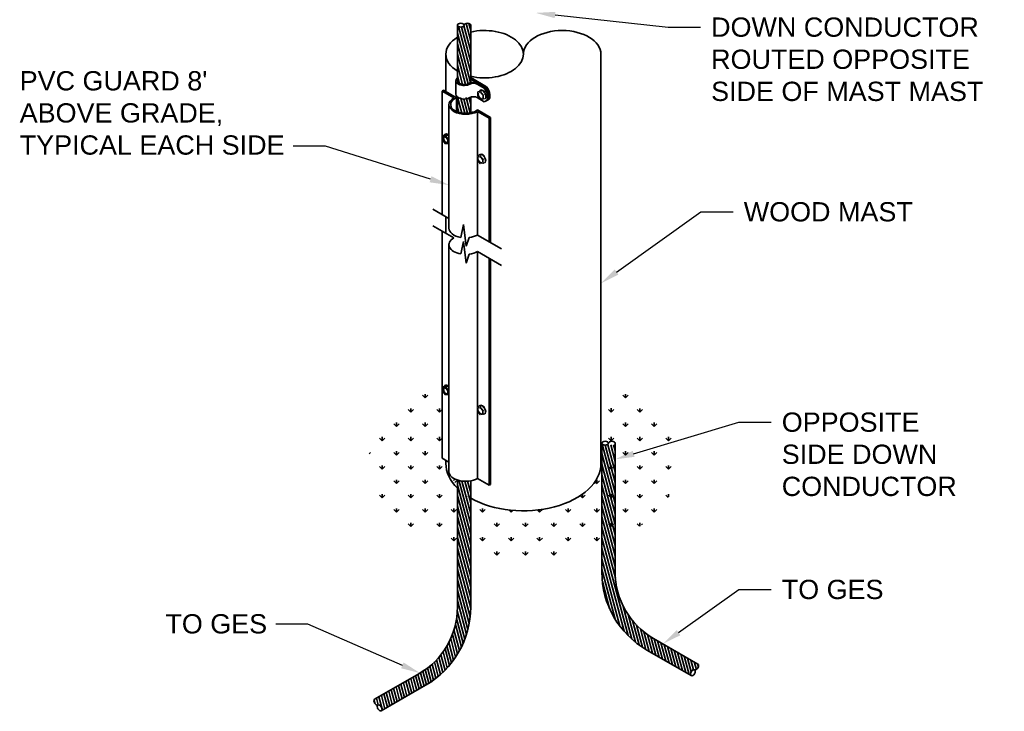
# Model space of a CAD drawing. Header units: inches. Extents: x 302 to 12790, y 497 to 13325.
# Tile 4 of 30: x 2571 to 3031, y 782 to 1105. Entities that reach past the tile are written whole.
import ezdxf
from ezdxf import colors
from ezdxf.entities.mleader import LeaderData, LeaderLine
from ezdxf.math import Vec2, Vec3

# ---------------------------------------------------------------- set-up
doc = ezdxf.new("R2010")
doc.units = ezdxf.units.IN
doc.header["$MEASUREMENT"] = 0
doc.layers.add('E-ANNO-TEXT', color=7, linetype='Continuous', lineweight=25)
doc.layers.add('E-DETL-MAST', color=253, linetype='Continuous', lineweight=35)
doc.styles.add('Style-Arial', font='arial.ttf')
pattern_1 = [(285, (67.94415552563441, 0), (1.226979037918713, 0.3287680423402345), [])]

# ---------------------------------------------------------------- blocks, each defined once
blk = doc.blocks.new('207TS HEAD')
at = {"color": 0, "linetype": 'Continuous', "lineweight": 0, "extrusion": (3.885780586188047e-16, 0.81649658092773, 0.5773502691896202)}
for p, q in [((-4359.023462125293, 518.5383585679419), (-4360.242254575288, 517.0221601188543)), ((-4359.389099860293, 516.5295910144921), (-4358.170307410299, 518.0457894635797)), ((-4359.023462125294, 518.5383585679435), (-4358.170307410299, 518.0457894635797)), ((-4357.804669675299, 518.429500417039), (-4359.023462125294, 518.5383585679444)), ((-4358.170307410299, 518.0457894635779), (-4356.951514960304, 517.936931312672)), ((-4358.111161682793, 518.7749207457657), (-4357.989282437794, 518.7045537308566)), ((-4357.8046696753, 518.4295004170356), (-4356.951514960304, 517.936931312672)), ((-4356.951514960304, 517.936931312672), (-4356.951514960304, 516.3118747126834)), ((-4360.242254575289, 517.0221601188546), (-4359.389099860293, 516.5295910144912)), ((-4360.242254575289, 517.0221601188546), (-4360.242254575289, 515.3971035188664)), ((-4360.242254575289, 515.3971035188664), (-4359.389099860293, 514.9045344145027)), ((-4360.179521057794, 515.1924172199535), (-4360.057641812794, 515.1220502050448)), ((-4359.389099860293, 514.9045344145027), (-4359.389099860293, 516.5295910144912)), ((-4358.170307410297, 514.7956762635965), (-4359.389099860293, 514.9045344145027)), ((-4356.951514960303, 516.3118747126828), (-4358.170307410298, 514.7956762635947))]:
    blk.add_line(p, q, dxfattribs=at)
at = {"color": 0, "linetype": 'Continuous', "lineweight": 0}
for centre, major_axis, ratio, start_param, end_param in [((-4359.145341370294, 516.9836689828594), (1.034179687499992, 1.791251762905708), 0.5773502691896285, 0.7853981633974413, 3.141592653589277), ((-4359.023462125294, 516.9133019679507), (1.034179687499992, 1.791251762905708), 0.5773502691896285, 0.7853981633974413, 3.519435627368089), ((-4359.145341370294, 516.9836689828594), (1.034179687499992, 1.791251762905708), 0.5773502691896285, -3.392960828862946e-14, 0.7853981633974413), ((-4359.023462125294, 516.9133019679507), (1.034179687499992, 1.791251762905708), 0.5773502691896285, 5.905342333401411, 7.068583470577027), ((-4358.292186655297, 516.4910998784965), (0.6894531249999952, 1.194167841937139), 0.5773502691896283, 3.230096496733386, 6.194681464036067)]:
    blk.add_ellipse(centre, major_axis=major_axis, ratio=ratio, start_param=start_param, end_param=end_param, dxfattribs=at)
blk.add_ellipse((-4358.170307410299, 516.4207328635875), major_axis=(0.6894531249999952, 1.194167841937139), ratio=0.5773502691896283, dxfattribs=at)

msp = doc.modelspace()

# ---------------------------------------------------------------- hatches: boundary and pattern name
at = {"layer": 'E-DETL-MAST'}
h = msp.add_hatch(dxfattribs=at)
h.set_pattern_fill('ANSI31', color=256, scale=10.16209737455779, angle=240)
h.set_pattern_definition(pattern_1)
edge = h.paths.add_edge_path()
edge.add_ellipse((2780.429160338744, 1102.896943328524), major_axis=(-1.55695328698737, -9.161396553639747e-15), ratio=0.5773502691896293, start_angle=180, end_angle=359.9999999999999)
edge.add_ellipse((2777.315253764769, 1102.896943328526), major_axis=(-1.55695328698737, 6.274692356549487e-14), ratio=0.5773502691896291, start_angle=1.1368683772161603e-13, end_angle=180, ccw=False)
edge.add_line((2775.758300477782, 1101.099128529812), (2775.758300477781, 1076.979904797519))
edge.add_ellipse((2778.87220705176, 1076.979904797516), major_axis=(-3.11390657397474, -2.039707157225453e-14), ratio=0.577350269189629, start_angle=3.305329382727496e-14, end_angle=134.9999999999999)
edge.add_ellipse((2783.275935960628, 1074.437410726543), major_axis=(-3.11390657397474, -1.40013796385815e-14), ratio=0.577350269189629, start_angle=294.4698005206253, end_angle=314.9999999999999, ccw=False)
edge.add_line((2781.986113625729, 1076.073745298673), (2781.98611362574, 1102.896943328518))
h = msp.add_hatch(dxfattribs=at)
h.set_pattern_fill('ANSI31', color=256, scale=10.16209737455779, angle=240)
h.set_pattern_definition(pattern_1)
edge = h.paths.add_edge_path()
edge.add_ellipse((2783.275935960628, 1068.081175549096), major_axis=(2.335429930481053, 9.852822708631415e-15), ratio=0.577350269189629, start_angle=123.5238979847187, end_angle=135)
edge.add_ellipse((2778.872207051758, 1070.623669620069), major_axis=(-3.892383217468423, -2.441598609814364e-14), ratio=0.5773502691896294, start_angle=36.869897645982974, end_angle=134.9999999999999, ccw=False)
edge.add_line((2775.758300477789, 1069.275308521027), (2775.758300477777, 1062.361041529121))
edge.add_ellipse((2779.606295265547, 1065.737677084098), major_axis=(-7.00086186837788, 0), ratio=0.5773502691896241, start_angle=56.65727867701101, end_angle=109.8727432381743)
edge.add_line((2781.986113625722, 1061.936425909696), (2781.986113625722, 1069.205244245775))
at = {"layer": 'E-DETL-MAST', "ltscale": 3425}
h = msp.add_hatch(dxfattribs=at)
h.set_pattern_fill('GRASS', color=256, scale=9.44946)
h.set_pattern_definition([(90, (67.94415552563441, 0), (-6.681777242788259, 6.681777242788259), [1.77177375, -11.59178074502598]), (45, (67.94415552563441, 0), (-6.681777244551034, 6.681777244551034), [1.77177375, -7.67768625]), (135, (67.94415552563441, 0), (-6.681777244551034, -6.681777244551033), [1.77177375, -7.67768625])])
edge = h.paths.add_edge_path()
edge.add_ellipse((2806.568322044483, 898.1178138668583), major_axis=(36.20247189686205, 0), ratio=0.6116703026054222, start_angle=180.0982777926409, end_angle=211.6742202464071, ccw=False)
edge.add_ellipse((2806.568322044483, 898.1178138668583), major_axis=(36.20247189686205, 0), ratio=0.6116703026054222, start_angle=179.9017222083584, end_angle=180.0982777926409, ccw=False)
edge.add_line((2770.365903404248, 898.1557967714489), (2770.365903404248, 899.5872266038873))
edge.add_line((2770.365903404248, 899.5872266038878), (2768.605502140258, 900.6035947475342))
edge.add_line((2768.605502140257, 900.6035947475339), (2768.605502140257, 935.8301537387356))
edge.add_ellipse((2806.568322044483, 898.1178138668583), major_axis=(72.4049437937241, 0), ratio=0.6116703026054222, start_angle=121.6219752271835, end_angle=244.8161818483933)
edge.add_line((2775.758300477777, 858.0395510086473), (2775.758300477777, 886.4902599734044))
edge = h.paths.add_edge_path()
edge.add_ellipse((2806.568322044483, 898.1178138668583), major_axis=(72.4049437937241, 0), ratio=0.6116703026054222, start_angle=250.1529715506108, end_angle=419.9999999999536)
edge.add_line((2842.770793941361, 936.4723070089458), (2842.770793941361, 898.1178138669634))
edge.add_ellipse((2806.568322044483, 898.1178138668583), major_axis=(36.20247189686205, 0), ratio=0.6116703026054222, start_angle=227.2328773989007, end_angle=360, ccw=False)
edge.add_line((2781.986113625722, 881.8614859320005), (2781.986113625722, 856.4604574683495))
at = {"layer": 'E-DETL-MAST'}
h = msp.add_hatch(dxfattribs=at)
h.set_pattern_fill('ANSI31', color=256, scale=10.16209737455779, angle=240)
h.set_pattern_definition([(285, (128.3147926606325, 16.44186456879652), (1.226979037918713, 0.3287680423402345), [])])
edge = h.paths.add_edge_path()
edge.add_ellipse((2847.850150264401, 880.6774841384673), major_axis=(18.49813061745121, 18.49813061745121), ratio=0.9999999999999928, start_angle=41.57580587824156, end_angle=55.27282611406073)
edge.add_line((2849.412650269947, 906.7910872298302), (2849.412650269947, 847.3975495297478))
edge.add_arc((2885.285907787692, 847.397549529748), 35.87325751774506, 180.0000000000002, 240.0000000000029)
edge.add_line((2867.349279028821, 816.3303972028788), (2888.039172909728, 804.3850814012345))
edge.add_ellipse((2887.260696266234, 803.0367203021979), major_axis=(-0.778476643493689, -1.348361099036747), ratio=0.5773502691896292, start_angle=-1.8189894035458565e-11, end_angle=179.9999999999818, ccw=False)
edge.add_ellipse((2885.703742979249, 800.3399981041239), major_axis=(-0.7784766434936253, -1.34836109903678), ratio=0.5773502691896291, start_angle=179.9999999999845, end_angle=359.9999999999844)
edge.add_line((2884.725203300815, 799.10714345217), (2864.235372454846, 810.9369528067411))
edge.add_arc((2885.285907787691, 847.3975495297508), 42.10107066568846, 180.0000000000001, 239.99999999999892, ccw=False)
edge.add_line((2843.184837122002, 847.3975495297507), (2843.184837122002, 906.4184345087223))
h = msp.add_hatch(dxfattribs=at)
h.set_pattern_fill('ANSI31', color=256, scale=10.16209737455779, angle=240)
h.set_pattern_definition(pattern_1)
edge = h.paths.add_edge_path()
edge.add_ellipse((2779.606295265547, 894.2522838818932), major_axis=(-7.778735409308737, 0), ratio=0.5773502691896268, start_angle=60.351264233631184, end_angle=107.8146639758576, ccw=False)
edge.add_line((2775.758300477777, 890.3492226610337), (2775.758300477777, 830.9556849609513))
edge.add_arc((2739.885042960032, 830.9556849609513), 35.87325751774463, -60.00000000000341, 0, ccw=False)
edge.add_line((2757.821671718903, 799.8885326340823), (2737.131777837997, 787.9432168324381))
edge.add_ellipse((2737.91025448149, 786.5948557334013), major_axis=(0.7784766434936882, -1.348361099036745), ratio=0.5773502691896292, start_angle=180, end_angle=359.9999999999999)
edge.add_ellipse((2739.467207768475, 783.8981335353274), major_axis=(0.7784766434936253, -1.34836109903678), ratio=0.5773502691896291, start_angle=1.1368683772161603e-13, end_angle=180, ccw=False)
edge.add_line((2741.80263769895, 783.4486798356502), (2760.935578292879, 794.4950882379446))
edge.add_arc((2739.885042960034, 830.9556849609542), 42.10107066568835, 300.0000000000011, 360)
edge.add_line((2781.986113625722, 830.9556849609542), (2781.986113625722, 889.9765699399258))

# ---------------------------------------------------------------- linework, layer by layer
at = {"layer": 'E-DETL-MAST', "extrusion": (0.7071067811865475, -0.4082482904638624, 0.5773502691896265)}
for p, q in [((2775.758300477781, 1076.979904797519), (2775.758300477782, 1102.896943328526)), ((2781.986113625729, 1076.073745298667), (2781.98611362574, 1102.89694332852)), ((2774.979823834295, 1076.979904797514), (2774.979823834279, 1070.623669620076)), ((2789.331063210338, 1074.119598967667), (2781.98611362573, 1078.360207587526)), ((2781.98611362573, 1077.724584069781), (2788.780597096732, 1073.801787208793)), ((2788.780597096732, 1073.801787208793), (2785.477800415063, 1075.708657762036)), ((2784.927334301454, 1075.390846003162), (2788.230130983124, 1073.483975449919)), ((2788.230130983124, 1073.483975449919), (2788.780597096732, 1073.801787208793)), ((2788.780597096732, 1073.801787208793), (2789.331063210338, 1074.119598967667)), ((2775.758300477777, 1062.361041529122), (2775.758300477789, 1069.27530852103)), ((2781.986113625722, 1061.936425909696), (2781.986113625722, 1069.205244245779)), ((2784.927334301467, 1069.034610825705), (2788.230130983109, 1067.127740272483)), ((2789.518371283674, 1067.650811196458), (2788.967905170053, 1067.332999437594)), ((2790.068837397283, 1067.968622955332), (2789.518371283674, 1067.650811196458))]:
    msp.add_line(p, q, dxfattribs=at)
at = {"layer": 'E-DETL-MAST', "ltscale": 3425}
for p, q in [((2770.365903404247, 1089.323430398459), (2770.365903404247, 1071.806006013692)), ((2842.770793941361, 1089.323430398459), (2842.770793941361, 898.1178138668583)), ((2791.242219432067, 1059.753059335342), (2785.150870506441, 1063.269901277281)), ((2790.607088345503, 1059.386366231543), (2791.242219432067, 1059.753059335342)), ((2791.242219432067, 1001.300052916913), (2791.242219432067, 1059.753059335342)), ((2770.365903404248, 1013.352999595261), (2770.365903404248, 1005.621916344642)), ((2770.365903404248, 899.5872266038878), (2770.365903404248, 898.0798309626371))]:
    msp.add_line(p, q, dxfattribs=at)
at = {"layer": 'E-DETL-MAST'}
for p, q in [((2768.605502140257, 1072.088987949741), (2769.240633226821, 1072.45568105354)), ((2768.605502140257, 1072.088987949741), (2768.605502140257, 1014.369367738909)), ((2774.105898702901, 1068.913332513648), (2768.605502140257, 1072.088987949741)), ((2775.331982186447, 1068.938839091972), (2769.240633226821, 1072.45568105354)), ((2775.331982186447, 1068.938839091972), (2775.331982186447, 1062.536515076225)), ((2771.827559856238, 1065.737677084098), (2771.827559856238, 1008.018056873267)), ((2785.106691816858, 1062.562021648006), (2785.106691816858, 1041.769892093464)), ((2790.607088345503, 1059.386366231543), (2785.106691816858, 1062.562021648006)), ((2790.607088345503, 1001.666746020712), (2790.607088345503, 1059.386366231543)), ((2785.106691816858, 1039.769312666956), (2785.106691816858, 1004.842401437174)), ((2771.827559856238, 1012.509111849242), (2764.24047492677, 1016.889517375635)), ((2774.105898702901, 1003.462629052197), (2764.24047492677, 1009.158434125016)), ((2778.669185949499, 1009.700187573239), (2777.315508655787, 1003.726164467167)), ((2779.798389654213, 999.6707423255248), (2778.669185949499, 1009.700187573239)), ((2768.605502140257, 1006.638284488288), (2768.605502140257, 900.6035947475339)), ((2781.238141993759, 1003.626937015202), (2779.798389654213, 999.6707423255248)), ((2796.360039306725, 998.3452782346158), (2785.106691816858, 1004.842401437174)), ((2771.827559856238, 1000.286973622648), (2771.827559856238, 894.2522838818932)), ((2778.669185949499, 1001.74970347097), (2777.363318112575, 995.9866721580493)), ((2779.798389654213, 991.7202582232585), (2778.669185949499, 1001.74970347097)), ((2781.321862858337, 995.9065036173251), (2779.798389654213, 991.7202582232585)), ((2785.106691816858, 997.1113181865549), (2785.106691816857, 924.4506029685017)), ((2796.360039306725, 990.6141949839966), (2785.106691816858, 997.1113181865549)), ((2790.607088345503, 887.9009730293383), (2790.607088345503, 993.9356627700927)), ((2791.242219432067, 888.2676661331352), (2791.242219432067, 993.5689696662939)), ((2785.106691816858, 922.4500235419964), (2785.106691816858, 891.0766284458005)), ((2768.605502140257, 900.6035947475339), (2771.827559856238, 898.7433388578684)), ((2790.607088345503, 887.9009730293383), (2785.106691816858, 891.0766284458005)), ((2790.607088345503, 887.9009730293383), (2791.242219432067, 888.2676661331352))]:
    msp.add_line(p, q, dxfattribs=at)
at = {"layer": 'E-DETL-MAST', "extrusion": (-3.885780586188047e-16, 0.81649658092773, 0.5773502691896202)}
for p, q in [((2769.843869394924, 1051.589183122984), (2768.880553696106, 1051.033012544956)), ((2770.256718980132, 1051.155926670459), (2768.880553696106, 1051.033012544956)), ((2768.880553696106, 1051.033012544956), (2768.880553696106, 1049.198125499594)), ((2768.880553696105, 1049.198125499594), (2770.25671898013, 1047.486152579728)), ((2769.843869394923, 1051.589183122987), (2771.220034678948, 1051.712097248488)), ((2770.189936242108, 1051.979204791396), (2770.052319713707, 1051.899751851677)), ((2771.220034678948, 1051.712097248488), (2770.256718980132, 1051.155926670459)), ((2771.632884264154, 1049.443953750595), (2770.256718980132, 1051.155926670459)), ((2771.220034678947, 1051.712097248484), (2771.827559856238, 1050.956325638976)), ((2771.827559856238, 1049.556349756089), (2771.632884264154, 1049.443953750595)), ((2771.632884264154, 1047.609066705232), (2771.632884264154, 1049.443953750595)), ((2770.256718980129, 1047.48615257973), (2771.632884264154, 1047.609066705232)), ((2771.827559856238, 1047.721462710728), (2771.632884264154, 1047.609066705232)), ((2769.843869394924, 934.26989399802), (2768.880553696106, 933.7137234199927)), ((2770.256718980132, 933.8366375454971), (2768.880553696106, 933.7137234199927)), ((2768.880553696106, 933.7137234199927), (2768.880553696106, 931.8788363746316)), ((2769.843869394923, 934.2698939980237), (2771.220034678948, 934.3928081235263)), ((2770.189936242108, 934.6599156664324), (2770.052319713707, 934.5804627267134)), ((2771.220034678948, 934.3928081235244), (2770.256718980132, 933.8366375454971)), ((2771.632884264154, 932.124664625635), (2770.256718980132, 933.8366375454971)), ((2771.220034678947, 934.3928081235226), (2771.827559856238, 933.6370365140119)), ((2768.880553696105, 931.8788363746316), (2770.25671898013, 930.1668634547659)), ((2770.256718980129, 930.1668634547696), (2771.632884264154, 930.2897775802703)), ((2771.827559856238, 932.237060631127), (2771.632884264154, 932.1246646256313)), ((2771.632884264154, 930.2897775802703), (2771.632884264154, 932.1246646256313)), ((2771.827559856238, 930.4021735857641), (2771.632884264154, 930.2897775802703))]:
    msp.add_line(p, q, dxfattribs=at)
at = {"layer": 'E-DETL-MAST', "ltscale": 3425}
for points in [[(2843.184837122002, 907.5982948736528), (2843.184837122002, 847.3975495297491, 0.2679491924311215), (2864.235372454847, 810.93695280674), (2884.925266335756, 798.9916370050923)], [(2849.434837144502, 907.5982948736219), (2849.412650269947, 847.3975495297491, 0.2679491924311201), (2867.349279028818, 816.3303972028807), (2888.039172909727, 804.3850814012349)], [(2775.758300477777, 890.3492226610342), (2775.758300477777, 830.9556849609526, -0.2679491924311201), (2757.821671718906, 799.8885326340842), (2737.131777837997, 787.9432168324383)], [(2781.986113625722, 889.9765699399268), (2781.986113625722, 830.9556849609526, -0.2679491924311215), (2760.935578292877, 794.4950882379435), (2740.245684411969, 782.5497724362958)]]:
    msp.add_lwpolyline(points, format="xyb", dxfattribs=at)
at = {"layer": 'E-DETL-MAST'}
for centre, major_axis, ratio, start_param, end_param in [((2777.315253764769, 1102.896943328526), (-1.55695328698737, -9.161396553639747e-15), 0.5773502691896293, 3.141592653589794, 6.283185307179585), ((2780.429160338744, 1102.896943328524), (-1.55695328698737, -9.161396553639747e-15), 0.5773502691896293, 3.141592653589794, 6.283185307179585), ((2778.87220705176, 1076.979904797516), (-3.892383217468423, -2.441598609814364e-14), 0.5773502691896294, 5.639684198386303, 8.63937979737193), ((2778.87220705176, 1076.979904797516), (-3.11390657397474, -2.039707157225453e-14), 0.577350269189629, 5.768888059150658e-16, 2.356194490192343), ((2783.275935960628, 1074.437410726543), (-3.11390657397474, -1.40013796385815e-14), 0.577350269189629, 3.92699081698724, 5.497787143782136), ((2783.275935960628, 1074.437410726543), (2.335429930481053, 9.852822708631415e-15), 0.577350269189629, 0.7853981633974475, 2.356194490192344), ((2786.762221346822, 1071.153355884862), (2.20568382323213, -3.820356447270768), 0.5773502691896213, 5.987744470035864, 8.1494224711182), ((2787.31268746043, 1071.471167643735), (2.20568382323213, -3.820356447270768), 0.5773502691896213, 2.874463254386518e-16, 1.866237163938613), ((2787.31268746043, 1071.471167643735), (2.20568382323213, -3.820356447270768), 0.5773502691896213, 2.874463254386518e-16, 1.866237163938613), ((2779.606295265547, 1065.737677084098), (-7.778735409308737, 0), 0.5773502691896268, -0.7853981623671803, 2.356194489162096), ((2779.606295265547, 1065.737677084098), (-7.00086186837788, 0), 0.5773502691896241, -0.9140528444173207, 2.484849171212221), ((2778.872207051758, 1070.623669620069), (-3.892383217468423, -2.441598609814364e-14), 0.5773502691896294, -3.692088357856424e-16, 2.356194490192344), ((2783.275935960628, 1068.081175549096), (2.335429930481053, 9.852822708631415e-15), 0.577350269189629, 0.7853981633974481, 2.356194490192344), ((2779.606295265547, 1008.018056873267), (-7.778735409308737, 0), 0.5773502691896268, 0, 1.271870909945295), ((2779.606295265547, 1000.286973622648), (-7.778735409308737, 0), 0.5773502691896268, -0.7853981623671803, 1.278295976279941), ((2779.606295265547, 1008.018056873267), (-7.778735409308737, 0), 0.5773502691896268, 1.782149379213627, 2.356194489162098), ((2779.606295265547, 1000.286973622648), (-7.778735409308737, 0), 0.5773502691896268, 1.79317036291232, 2.356194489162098), ((2847.872337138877, 907.5982948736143), (-1.562500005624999, -7.55428708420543e-12), 0.5773502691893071, 3.141592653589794, 6.283185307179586), ((2779.606295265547, 894.2522838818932), (-7.778735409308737, 0), 0.5773502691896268, 0, 2.356194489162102), ((2885.703742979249, 800.3399981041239), (-0.7784766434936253, -1.34836109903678), 0.5773502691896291, 3.141592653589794, 6.283185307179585), ((2737.91025448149, 786.5948557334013), (0.7784766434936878, -1.348361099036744), 0.5773502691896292, 3.141592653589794, 6.283185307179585), ((2739.467207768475, 783.8981335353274), (0.7784766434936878, -1.348361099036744), 0.5773502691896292, 3.141592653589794, 6.283185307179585)]:
    msp.add_ellipse(centre, major_axis=major_axis, ratio=ratio, start_param=start_param, end_param=end_param, dxfattribs=at)
at = {"layer": 'E-DETL-MAST', "extrusion": (1.110223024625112e-16, -1.110223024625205e-16, -1)}
msp.add_ellipse((2777.315253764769, 1102.896943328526), major_axis=(-1.55695328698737, 6.274692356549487e-14), ratio=0.5773502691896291, start_param=3.141592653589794, end_param=6.283185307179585, dxfattribs=at)
at = {"layer": 'E-DETL-MAST', "ltscale": 3425}
for centre, major_axis, ratio, start_param, end_param in [((2788.467126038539, 1089.323430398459), (-18.10122263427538, 0), 0.6116703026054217, 1.204625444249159, 5.078559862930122), ((2824.669571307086, 1089.323430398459), (18.10122263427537, 0), 0.6116703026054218, 0, 3.141592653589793), ((2788.467126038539, 1089.323430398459), (-18.10122263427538, 0), 0.6116703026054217, 5.490727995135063, 7.075642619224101), ((2787.863153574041, 1071.788979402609), (2.20568382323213, -3.820356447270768), 0.5773502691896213, -5.748926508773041e-16, 1.866237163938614)]:
    msp.add_ellipse(centre, major_axis=major_axis, ratio=ratio, start_param=start_param, end_param=end_param, dxfattribs=at)
at = {"layer": 'E-DETL-MAST', "extrusion": (7.437084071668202e-18, -1.239037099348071e-16, -1)}
for centre in [(2770.256718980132, 1049.321039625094), (2770.256718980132, 932.0017505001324)]:
    msp.add_ellipse(centre, major_axis=(-0.7784766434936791, 1.348361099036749), ratio=0.5773502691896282, dxfattribs=at)
for centre in [(2770.394335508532, 1049.400492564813), (2770.394335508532, 932.0812034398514)]:
    msp.add_ellipse(centre, major_axis=(-0.7784766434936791, 1.348361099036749), ratio=0.5773502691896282, start_param=3.230096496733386, end_param=6.194681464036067, dxfattribs=at)
at = {"layer": 'E-DETL-MAST', "extrusion": (6.294823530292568e-17, -2.200518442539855e-16, -1)}
for centre, start_param, end_param in [((2771.220034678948, 1049.87721020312), 5.905342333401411, 7.068583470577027), ((2771.357651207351, 1049.956663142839), -3.392960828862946e-14, 0.7853981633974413), ((2771.220034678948, 1049.87721020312), 0.7853981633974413, 1.162131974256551), ((2771.357651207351, 1049.956663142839), 0.7853981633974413, 1.073937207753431), ((2771.220034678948, 932.5579210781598), 5.905342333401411, 7.068583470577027), ((2771.357651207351, 932.6373740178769), -3.392960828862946e-14, 0.7853981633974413), ((2771.220034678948, 932.5579210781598), 0.7853981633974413, 1.162131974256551), ((2771.357651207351, 932.6373740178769), 0.7853981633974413, 1.073937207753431)]:
    msp.add_ellipse(centre, major_axis=(-1.167714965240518, 2.022541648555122), ratio=0.5773502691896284, start_param=start_param, end_param=end_param, dxfattribs=at)
at = {"layer": 'E-DETL-MAST', "extrusion": (5.55111512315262e-17, 5.551115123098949e-17, -1)}
msp.add_ellipse((2844.747337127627, 907.5982948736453), major_axis=(-1.562500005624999, 7.553679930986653e-12), ratio=0.5773502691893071, dxfattribs=at)
at = {"layer": 'E-DETL-MAST', "ltscale": 3425, "extrusion": (0, 0, -1)}
for start_param, end_param in [(2.588773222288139, 3.143307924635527), (0, 2.317223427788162)]:
    msp.add_ellipse((2806.568322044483, 898.1178138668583), major_axis=(36.20247189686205, 0), ratio=0.6116703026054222, start_param=start_param, end_param=end_param, dxfattribs=at)
at = {"layer": 'E-DETL-MAST', "extrusion": (1.516592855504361e-16, 4.063698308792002e-17, -0.9999999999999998)}
msp.add_ellipse((2885.703742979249, 800.3399981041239), major_axis=(-0.7784766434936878, -1.348361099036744), ratio=0.5773502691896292, start_param=3.141592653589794, end_param=6.283185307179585, dxfattribs=at)
at = {"layer": 'E-DETL-MAST', "extrusion": (1.516592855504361e-16, 4.063698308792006e-17, -1)}
msp.add_ellipse((2887.260696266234, 803.0367203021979), major_axis=(-0.7784766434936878, -1.348361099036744), ratio=0.5773502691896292, start_param=3.141592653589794, end_param=6.283185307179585, dxfattribs=at)
at = {"layer": 'E-DETL-MAST', "extrusion": (4.063698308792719e-17, 1.516592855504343e-16, -1)}
msp.add_ellipse((2739.467207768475, 783.8981335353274), major_axis=(0.7784766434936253, -1.34836109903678), ratio=0.5773502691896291, start_param=3.141592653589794, end_param=6.283185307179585, dxfattribs=at)

# ---------------------------------------------------------------- block references
at = {"layer": 'E-DETL-MAST', "xscale": -1.129121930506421, "yscale": 1.129121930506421, "zscale": 1.129121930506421}
for p in [(-2134.326938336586, 486.8860712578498), (-2134.513785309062, 456.9034219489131), (-2134.513785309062, 339.5841328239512)]:
    msp.add_blockref('207TS HEAD', p, dxfattribs=at)

# ---------------------------------------------------------------- leaders
at = {"layer": 'E-ANNO-TEXT'}
ml = msp.add_multileader_mtext('Standard', dxfattribs=at)
ml.set_content('DOWN CONDUCTOR ROUTED OPPOSITE SIDE OF MAST MAST', color=256, style='Style-Arial')
ml.set_leader_properties()
ml.build(insert=Vec2(0, 0))
ml.multileader.update_dxf_attribs({"text_right_attachment_type": 3, "dogleg_length": 15, "arrow_head_size": 9})
ctx = ml.context
ctx.base_point, ctx.char_height, ctx.arrow_head_size, ctx.landing_gap_size, ctx.plane_origin = Vec3(2889.208581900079, 1101.897052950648), 9, 9, 5, Vec3(2924.023012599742, 1145.163095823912)
ctx.right_attachment = 3
notes = []
notes.append((ctx, [(1, (1, 1, 0), (2874.208581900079, 1101.897052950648), (1, 0), 15, [(0, [(2812.398593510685, 1108.615184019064)], 0, [])])]))
ctx.mtext.insert, ctx.mtext.width, ctx.mtext.flow_direction = Vec3(2894.208581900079, 1106.47379237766), 136.8882232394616, 5
ml = msp.add_multileader_mtext('Standard', dxfattribs=at)
ml.set_content("PVC GUARD 8' ABOVE GRADE, TYPICAL EACH SIDE", color=256, style='Style-Arial')
ml.set_leader_properties()
ml.build(insert=Vec2(0, 0))
ml.multileader.update_dxf_attribs({"text_right_attachment_type": 3, "dogleg_length": 15, "arrow_head_size": 9})
ctx = ml.context
ctx.base_point, ctx.char_height, ctx.arrow_head_size, ctx.landing_gap_size, ctx.plane_origin = Vec3(2566.406603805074, 1076.8216897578), 9, 9, 5, Vec3(2636.856466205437, 1064.72869805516)
ctx.right_attachment = 3
notes.append((ctx, [(0, (1, 1, 0), (2714.103738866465, 1046.355114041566), (-1, 0), 15, [(0, [(2771.827559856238, 1028.180786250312)], 0, [])])]))
ctx.mtext.insert, ctx.mtext.width, ctx.mtext.flow_direction = Vec3(2571.406603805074, 1081.398429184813), 133.6921965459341, 5
ml = msp.add_multileader_mtext('Standard', dxfattribs=at)
ml.set_content('WOOD MAST', color=256, style='Style-Arial')
ml.set_leader_properties()
ml.build(insert=Vec2(0, 0))
ml.multileader.update_dxf_attribs({"text_right_attachment_type": 3, "dogleg_length": 15, "arrow_head_size": 9})
ctx = ml.context
ctx.base_point, ctx.char_height, ctx.arrow_head_size, ctx.landing_gap_size, ctx.plane_origin = Vec3(2904.453403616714, 1015.622698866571), 9, 9, 5, Vec3(2954.395213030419, 1018.83666487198)
ctx.right_attachment = 3
notes.append((ctx, [(1, (1, 1, 0), (2889.453403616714, 1015.622698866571), (1, 0), 15, [(0, [(2842.770793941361, 982.2887530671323)], 0, [])])]))
ctx.mtext.insert, ctx.mtext.width, ctx.mtext.flow_direction = Vec3(2909.453403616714, 1020.199438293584), 90.31882819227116, 5
ml = msp.add_multileader_mtext('Standard', dxfattribs=at)
ml.set_content('OPPOSITE SIDE DOWN CONDUCTOR', color=256, style='Style-Arial')
ml.set_leader_properties()
ml.build(insert=Vec2(0, 0))
ml.multileader.update_dxf_attribs({"text_right_attachment_type": 3, "dogleg_length": 15, "arrow_head_size": 9})
ctx = ml.context
ctx.base_point, ctx.char_height, ctx.arrow_head_size, ctx.landing_gap_size, ctx.plane_origin = Vec3(2922.196139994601, 917.337456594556), 9, 9, 5, Vec3(2898.251281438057, 919.4827143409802)
ctx.right_attachment = 3
notes.append((ctx, [(1, (1, 1, 0), (2907.196139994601, 917.337456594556), (1, 0), 15, [(0, [(2849.423743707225, 900.0380285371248)], 0, [])])]))
ctx.mtext.insert, ctx.mtext.width, ctx.mtext.flow_direction = Vec3(2927.196139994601, 921.9141960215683), 88.97472734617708, 5
ml = msp.add_multileader_mtext('Standard', dxfattribs=at)
ml.set_content('TO GES', color=256, style='Style-Arial')
ml.set_leader_properties()
ml.build(insert=Vec2(0, 0))
ml.multileader.update_dxf_attribs({"text_right_attachment_type": 3, "dogleg_length": 15, "arrow_head_size": 9})
ctx = ml.context
ctx.base_point, ctx.char_height, ctx.arrow_head_size, ctx.landing_gap_size, ctx.plane_origin = Vec3(2922.196139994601, 839.175172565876), 9, 9, 5, Vec3(2898.251281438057, 841.3204303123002)
ctx.right_attachment = 3
notes.append((ctx, [(1, (1, 1, 0), (2907.196139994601, 839.175172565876), (1, 0), 15, [(0, [(2871.690547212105, 813.823964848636)], 0, [])])]))
ctx.mtext.insert, ctx.mtext.width, ctx.mtext.flow_direction = Vec3(2927.196139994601, 843.7519119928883), 60.13065092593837, 5
ml = msp.add_multileader_mtext('Standard', dxfattribs=at)
ml.set_content('TO GES', color=256, style='Style-Arial')
ml.set_leader_properties()
ml.build(insert=Vec2(0, 0))
ml.multileader.update_dxf_attribs({"text_right_attachment_type": 3, "dogleg_length": 15, "arrow_head_size": 9})
ctx = ml.context
ctx.base_point, ctx.char_height, ctx.arrow_head_size, ctx.landing_gap_size, ctx.plane_origin = Vec3(2634.42547433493, 823.1064643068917), 9, 9, 5, Vec3(2620.58761117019, 841.3204303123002)
ctx.right_attachment = 3
notes.append((ctx, [(0, (1, 1, 0), (2705.978680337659, 822.9468462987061), (-1, 0), 15, [(0, [(2758.310348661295, 800.1758422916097)], 0, [])])]))
ctx.mtext.insert, ctx.mtext.width, ctx.mtext.flow_direction = Vec3(2639.42547433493, 827.683203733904), 60.13065092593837, 5
for ctx, leaders in notes:
    for number, flags, end, landing, length, lines in leaders:
        leader = LeaderData()
        leader.index, (leader.has_last_leader_line, leader.has_dogleg_vector, leader.attachment_direction) = number, flags
        leader.last_leader_point, leader.dogleg_vector, leader.dogleg_length = Vec3(end), Vec3(landing), length
        for number, points, colour, breaks in lines:
            line = LeaderLine()
            line.index, line.vertices, line.color, line.breaks = number, Vec3.list(points), colors.encode_raw_color(colour), breaks
            leader.lines.append(line)
        ctx.leaders.append(leader)

doc.saveas('drawing.dxf')
